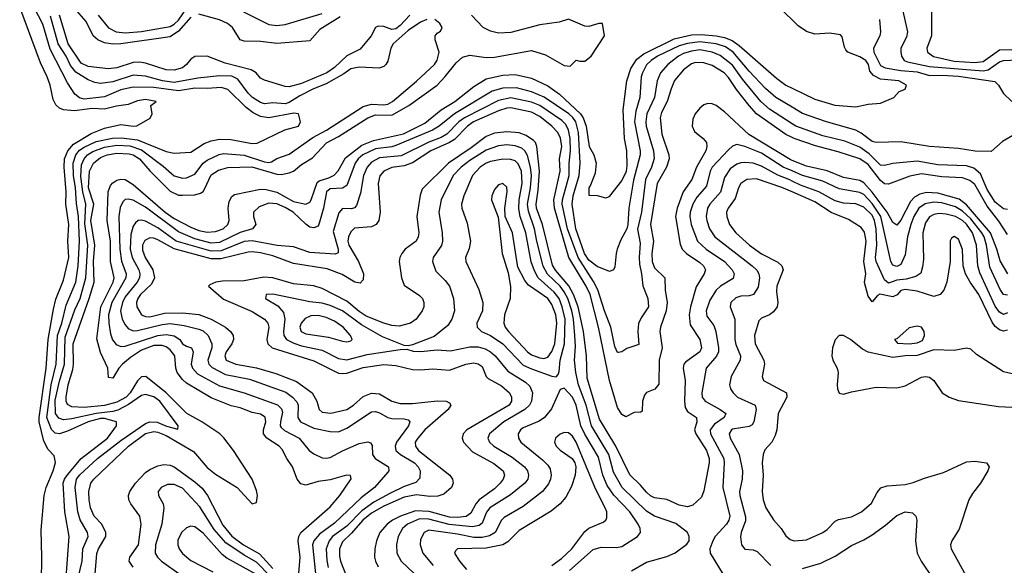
# Model space of a CAD drawing. Header units: inches. Extents: x 1308407 to 1441228, y 959628 to 1036311.
# Tile 156 of 256: x 1316237 to 1321034, y 1012010 to 1014668. Entities that reach past the tile are written whole.
import ezdxf

# ---------------------------------------------------------------- set-up
doc = ezdxf.new("R2010")
doc.units = ezdxf.units.IN
doc.header["$MEASUREMENT"] = 0
doc.layers.add('B3011', color=7, linetype='Continuous')
doc.layers.add('B3021', color=7, linetype='Continuous')

msp = doc.modelspace()

# ---------------------------------------------------------------- linework, layer by layer
at = {"layer": 'B3011', "color": 5}
for points, elevation in [([(1316462, 1011930), (1316478, 1012150), (1316456, 1012270), (1316447.8, 1012410), (1316454.3, 1012430), (1316469, 1012451), (1316536.2, 1012530), (1316665.1, 1012630), (1316708.8, 1012690), (1316707.9, 1012710), (1316650, 1012725.5), (1316630, 1012725.2), (1316570.9, 1012710), (1316470, 1012663.2), (1316430, 1012650.5), (1316410, 1012653.3), (1316392.3, 1012672.3), (1316369.6, 1012729.6), (1316390.4, 1012890), (1316414.2, 1012990), (1316420.2, 1013130), (1316442, 1013190), (1316463.1, 1013276.9), (1316510, 1013390), (1316521.3, 1013470), (1316528.6, 1013590), (1316522.5, 1013710), (1316512.7, 1013772.7), (1316508.7, 1013850), (1316498, 1013910), (1316496.8, 1013970), (1316509.9, 1014010.1), (1316528, 1014032), (1316550, 1014047.2), (1316610, 1014075.2), (1316688.8, 1014091.2), (1316733.1, 1014093.1), (1316810, 1014082.9), (1316950, 1014026.9), (1316990, 1014018.2), (1317070, 1014022.7), (1317135.1, 1014064.9), (1317170, 1014078.3), (1317210, 1014086.5), (1317265.2, 1014085.2), (1317370, 1014065.3), (1317393.5, 1014066.5), (1317528.3, 1014131.7), (1317595.3, 1014150), (1317604.9, 1014170), (1317594.6, 1014210), (1317572.6, 1014212.6), (1317450, 1014190.4), (1317410, 1014197.3), (1317374.9, 1014214.9), (1317340.4, 1014240.4), (1317250, 1014327.6), (1317218.7, 1014338.7), (1317150, 1014332.9), (1317090, 1014334.2), (1317010, 1014321.6), (1316890, 1014338.7), (1316790, 1014339.2), (1316730, 1014326.9), (1316650, 1014291.9), (1316550, 1014282), (1316527.6, 1014287.6), (1316506, 1014306), (1316470, 1014361.3), (1316384.5, 1014524.5), (1316350, 1014647.1), (1316265.2, 1014810)], 2540), ([(1317070, 1014681), (1317010, 1014612.6), (1316970, 1014584.8), (1316730, 1014550), (1316690, 1014548.7), (1316650, 1014556), (1316617.3, 1014570), (1316595.2, 1014590), (1316559.8, 1014659.8), (1316480.5, 1014750)], 2620), ([(1316342.2, 1011930), (1316345.2, 1012050), (1316341.8, 1012181.8), (1316355.3, 1012350), (1316365.1, 1012390), (1316400.1, 1012470), (1316411.8, 1012511.8), (1316404, 1012544), (1316375.1, 1012575.1), (1316354.4, 1012614.4), (1316331.4, 1012710), (1316330.9, 1012730), (1316365.9, 1012970), (1316374.8, 1013110), (1316401.6, 1013258.4), (1316413.5, 1013306.5), (1316450, 1013399.7), (1316475.9, 1013510), (1316470.8, 1013590), (1316476.2, 1013670), (1316461.8, 1013770), (1316463.5, 1013830), (1316452.9, 1013950), (1316455.4, 1013990), (1316471.8, 1014030), (1316498.1, 1014061.9), (1316585.3, 1014114.7), (1316650, 1014139.4), (1316730, 1014157.5), (1316790, 1014149.3), (1316808.1, 1014151.9), (1316871.9, 1014188.1), (1316882, 1014210), (1316876, 1014250), (1316902, 1014270), (1316850, 1014280.2), (1316810, 1014273), (1316764.6, 1014255.4), (1316707.7, 1014247.7), (1316650, 1014231.7), (1316590, 1014236.4), (1316503.8, 1014223.8), (1316449.3, 1014229.3), (1316430, 1014237.5), (1316412.8, 1014252.8), (1316399.6, 1014279.6), (1316384.7, 1014350), (1316371.2, 1014390), (1316338, 1014458), (1316236.6, 1014730)], 2520), ([(1316619.6, 1014690), (1316669.2, 1014629.2), (1316706.9, 1014610), (1316750, 1014604.9), (1316830, 1014610.3), (1316970, 1014634.5), (1316990, 1014645.8), (1317010, 1014665.4), (1317050, 1014723.5)], 2640), ([(1317326.8, 1014706.8), (1317450, 1014645), (1317490, 1014640.4), (1317530, 1014644.9), (1317710, 1014698.2)], 2640), ([(1320000, 1014667.8), (1319934.7, 1014730)], 2620), ([(1318220.9, 1014670), (1318190, 1014656.6), (1318130, 1014615.7), (1318056.9, 1014550), (1318044.1, 1014530), (1318030, 1014466.7), (1318021.2, 1014450), (1318010, 1014440.6), (1317988.3, 1014431.7), (1317890, 1014437), (1317850, 1014429.7), (1317815.7, 1014404.3), (1317730, 1014355.9), (1317668.2, 1014331.8), (1317602.2, 1014297.8), (1317550, 1014264.9), (1317530, 1014258.9), (1317470, 1014262.6), (1317430, 1014258.6), (1317410, 1014264.3), (1317370.1, 1014290), (1317350.5, 1014310), (1317299.2, 1014379.2), (1317270, 1014392.6), (1317210, 1014394.8), (1317104, 1014384), (1316990, 1014362.9), (1316932.4, 1014370), (1316850, 1014393.2), (1316790, 1014398.9), (1316690, 1014365.8), (1316630, 1014358.2), (1316602.7, 1014362.7), (1316570, 1014375.3), (1316510, 1014413.3), (1316484.5, 1014444.5), (1316463.4, 1014490), (1316423.8, 1014550), (1316386, 1014686)], 2560), ([(1316522.3, 1011950), (1316540.2, 1012030), (1316544.6, 1012090), (1316570.5, 1012150), (1316567.5, 1012170), (1316531.8, 1012231.8), (1316519.1, 1012270), (1316506.3, 1012390), (1316513.3, 1012430), (1316530, 1012450.6), (1316616.3, 1012530), (1316730, 1012618.4), (1316850, 1012701.1), (1316870, 1012708.6), (1316907.2, 1012707.2), (1316952.3, 1012687.7), (1317006.8, 1012673.2), (1317009, 1012690), (1316919.9, 1012810), (1316890, 1012830.7), (1316850, 1012841.7), (1316830, 1012837.8), (1316766.8, 1012793.2), (1316714.1, 1012765.9), (1316690, 1012758.9), (1316609.5, 1012750.5), (1316490, 1012723.7), (1316450, 1012719.2), (1316426.8, 1012726.8), (1316410.8, 1012750), (1316410, 1012814.6), (1316430, 1012907.5), (1316455.3, 1012990), (1316458.7, 1013121.3), (1316504.9, 1013255.1), (1316531.6, 1013310), (1316558.8, 1013410), (1316568.3, 1013570), (1316554, 1013674), (1316558.7, 1013770), (1316543.7, 1013830), (1316534.9, 1013905.1), (1316538.4, 1013961.6), (1316550, 1013991), (1316567.1, 1014010), (1316593.1, 1014026.9), (1316650, 1014047.8), (1316710, 1014057.9), (1316773.5, 1014053.5), (1316830, 1014033.8), (1316935.3, 1013955.3), (1316990, 1013908.3), (1317030, 1013895.9), (1317050, 1013898.6), (1317090, 1013915.6), (1317131.1, 1013968.9), (1317150, 1013984.6), (1317208.2, 1014011.8), (1317230, 1014016.7), (1317330, 1014007.7), (1317430, 1013975.2), (1317450, 1013972.4), (1317464.1, 1013975.9), (1317490, 1013991.4), (1317550, 1014013.1), (1317665, 1014095), (1317731.4, 1014130), (1317910, 1014244.8), (1317950, 1014256.2), (1318010, 1014253.1), (1318030, 1014257), (1318053.3, 1014270), (1318170, 1014368.2), (1318258.2, 1014450), (1318271.3, 1014471.3), (1318279.6, 1014510), (1318260.5, 1014570), (1318261, 1014590), (1318270, 1014602), (1318287.5, 1014612.5), (1318295.5, 1014630), (1318283.1, 1014650), (1318259.1, 1014670)], 2560), ([(1318137.4, 1014690), (1318090, 1014639.6), (1318070, 1014624.4), (1318050, 1014620.6), (1318010, 1014635.7), (1317982.6, 1014637.4), (1317969.9, 1014630.1), (1317948.6, 1014590), (1317895.7, 1014524.3), (1317830, 1014492.6), (1317770, 1014435.2), (1317733.8, 1014410), (1317610, 1014358.1), (1317550, 1014341.9), (1317530, 1014343.3), (1317430, 1014373.2), (1317410, 1014383.6), (1317388.4, 1014410), (1317364.8, 1014424.8), (1317236.9, 1014456.9), (1317150, 1014490.1), (1317090, 1014488.8), (1317070, 1014476), (1317049.9, 1014450), (1317030, 1014433.3), (1316990, 1014421.8), (1316950, 1014424.8), (1316850, 1014456.6), (1316820.8, 1014460.8), (1316790, 1014459.4), (1316710, 1014434.3), (1316670, 1014428.4), (1316570, 1014441), (1316536.4, 1014456.4), (1316473.2, 1014550), (1316430, 1014690)], 2580), ([(1316602, 1011950), (1316612.9, 1012067.1), (1316620.1, 1012090), (1316656.8, 1012150), (1316657.1, 1012170), (1316636.3, 1012210), (1316598.8, 1012250), (1316582, 1012290), (1316574.4, 1012330), (1316573.1, 1012370), (1316583.9, 1012410), (1316597.7, 1012430), (1316766, 1012590), (1316850, 1012651.9), (1316890, 1012662.8), (1316910, 1012659.6), (1316950, 1012642), (1317084.2, 1012564.2), (1317150, 1012486.1), (1317190, 1012453.8), (1317295.6, 1012390), (1317370, 1012309.7), (1317390, 1012316), (1317394.6, 1012350), (1317390, 1012374.9), (1317369.5, 1012430), (1317278.5, 1012570), (1317231.4, 1012631.4), (1317212, 1012650), (1317124, 1012710), (1317051.6, 1012750), (1316950.1, 1012850), (1316850.4, 1012930.4), (1316830, 1012927.8), (1316810, 1012908.3), (1316775.1, 1012850), (1316756, 1012830), (1316710, 1012804.7), (1316650, 1012788), (1316550, 1012779.3), (1316490, 1012781.6), (1316470, 1012793), (1316462.9, 1012810), (1316463.4, 1012830), (1316473.1, 1012890), (1316495.6, 1012964.4), (1316499.2, 1012990), (1316496.7, 1013090), (1316575.7, 1013310), (1316599.9, 1013390), (1316596.6, 1013490), (1316603.2, 1013570), (1316583, 1013690), (1316598, 1013770), (1316572.2, 1013850), (1316577.1, 1013930), (1316595.6, 1013970), (1316630, 1013997.8), (1316663.5, 1014010), (1316710, 1014018.6), (1316770, 1014015.1), (1316790, 1014009.2), (1316821, 1013990), (1316870, 1013931.5), (1316970, 1013833.4), (1317010, 1013813.7), (1317030, 1013812.8), (1317090, 1013815.7), (1317117.1, 1013822.9), (1317130, 1013831.2), (1317137.2, 1013842.8), (1317170, 1013912.9), (1317205.3, 1013934.7), (1317250, 1013948.4), (1317368.3, 1013951.7), (1317490, 1013915.7), (1317510, 1013914.6), (1317550, 1013923.1), (1317570, 1013930.4), (1317610, 1013962.4), (1317663.8, 1013996.2), (1317731.1, 1014068.9), (1317790, 1014099.2), (1317933.3, 1014190), (1317970, 1014204.9), (1318050, 1014203.5), (1318133.1, 1014250), (1318271, 1014350), (1318310, 1014390.9), (1318362.5, 1014457.5), (1318394.7, 1014485.3), (1318430, 1014494.9), (1318510, 1014484.5), (1318550, 1014485.6), (1318730, 1014518.4), (1318797.8, 1014497.8), (1318890, 1014445.2), (1318918.4, 1014441.6), (1318948, 1014472), (1318966, 1014466), (1318990, 1014467.1), (1319020.3, 1014490), (1319086, 1014590), (1319076, 1014650), (1319058, 1014650), (1319010, 1014634.5), (1318990, 1014637.1), (1318910, 1014670.3), (1318864.4, 1014655.6), (1318770, 1014643.1), (1318630, 1014605.7), (1318570, 1014602.3), (1318530, 1014613.2), (1318494.2, 1014630), (1318437.1, 1014690)], 2580), ([(1317798.4, 1014681.6), (1317699.1, 1014620.9), (1317650, 1014564.6), (1317490, 1014552.9), (1317410, 1014561.8), (1317330, 1014563.8), (1317310, 1014570.2), (1317273.5, 1014630), (1317249.4, 1014650), (1317210, 1014667.3), (1317110, 1014694.8)], 2620), ([(1317596.8, 1011970), (1317603, 1012050), (1317593.4, 1012130), (1317596.4, 1012150), (1317606.4, 1012170), (1317750, 1012294.5), (1317797.1, 1012350), (1317851.9, 1012431.9), (1317848.5, 1012448.5), (1317829.1, 1012449.1), (1317750, 1012426.1), (1317690, 1012417.9), (1317630, 1012401), (1317607.1, 1012407.1), (1317587.7, 1012430), (1317565, 1012490), (1317537.5, 1012530), (1317514.8, 1012574.8), (1317500.9, 1012590), (1317440.1, 1012630), (1317424.5, 1012650), (1317423.8, 1012670), (1317436.3, 1012710), (1317432, 1012732), (1317410, 1012745.9), (1317370, 1012755.2), (1317310, 1012778.2), (1317266.4, 1012786.4), (1317170, 1012825.6), (1317050, 1012897.1), (1317030, 1012914.7), (1317004.5, 1012950), (1316996.6, 1012970), (1316991.9, 1013030), (1316970, 1013059.6), (1316950, 1013074.7), (1316930, 1013081.1), (1316890, 1013080.4), (1316830, 1013057.8), (1316776.6, 1013023.4), (1316738.2, 1012990), (1316719.8, 1012970), (1316690, 1012921.5), (1316670, 1012924.9), (1316665.9, 1012970), (1316630, 1013047.1), (1316613, 1013113), (1316632.1, 1013270), (1316691.8, 1013390), (1316696.8, 1013410), (1316679.8, 1013490), (1316679.3, 1013590), (1316663, 1013690), (1316667.4, 1013830), (1316679.1, 1013860.9), (1316690, 1013874.2), (1316710, 1013886.3), (1316730, 1013891.6), (1316750.8, 1013890), (1316790, 1013866.2), (1316945.7, 1013730), (1316990, 1013700.6), (1317070, 1013657.4), (1317110, 1013641.5), (1317150, 1013633.3), (1317190, 1013636.3), (1317227.6, 1013650), (1317250.7, 1013670), (1317256.9, 1013690), (1317252.5, 1013750), (1317257.2, 1013782.8), (1317270, 1013807.4), (1317283.9, 1013816.1), (1317410, 1013842.1), (1317438.2, 1013841.8), (1317490, 1013827.4), (1317570, 1013782.8), (1317630.8, 1013769.2), (1317650, 1013779.3), (1317657.3, 1013790), (1317685.4, 1013874.6), (1317696.4, 1013883.6), (1317742.7, 1013897.3), (1317769.3, 1013910.7), (1317788.3, 1013931.7), (1317824.2, 1013995.8), (1317903.4, 1014056.6), (1317960.1, 1014079.9), (1318107.2, 1014112.8), (1318210, 1014164.4), (1318289.6, 1014230), (1318355.9, 1014270), (1318450, 1014342.7), (1318510, 1014380.1), (1318590, 1014397.5), (1318650, 1014401.2), (1318730, 1014384), (1318810, 1014345.9), (1318866.2, 1014306.2), (1318969, 1014210), (1318981.4, 1014190), (1318996.2, 1014150), (1319011, 1014051), (1319034.3, 1014010), (1319045.4, 1013970), (1319039.6, 1013920.4), (1319018.4, 1013861.6), (1319009.9, 1013850), (1319010, 1013814), (1319050, 1013812.6), (1319090, 1013800.4), (1319097.8, 1013802.2), (1319110, 1013806.3), (1319170, 1013883.2), (1319193.2, 1013930), (1319196.8, 1013956.8), (1319195.1, 1014030), (1319184, 1014090), (1319176.2, 1014230), (1319194.7, 1014370), (1319214.3, 1014430), (1319244.1, 1014475.9), (1319277.2, 1014502.8), (1319424.7, 1014575.3), (1319510, 1014594.6), (1319556.7, 1014596.7), (1319630, 1014590), (1319670, 1014582.1), (1319707.2, 1014567.2), (1319742.2, 1014542.2), (1319923.2, 1014383.2), (1319970, 1014349.9), (1320000, 1014335)], 2620), ([(1320000, 1014242.1), (1319921.2, 1014290), (1319870, 1014332.7), (1319790, 1014417.7), (1319713.3, 1014510), (1319675.4, 1014535.4), (1319630, 1014550), (1319550, 1014561.2), (1319490, 1014553.1), (1319450, 1014540.6), (1319344.5, 1014490), (1319312.6, 1014470), (1319291.3, 1014448.7), (1319270.5, 1014410), (1319265.2, 1014390), (1319257.3, 1014290), (1319237.8, 1014222.2), (1319232, 1014170), (1319260.2, 1014030), (1319259.5, 1014010), (1319226.6, 1013886.6), (1319204, 1013750), (1319200.1, 1013670), (1319195.1, 1013650), (1319164.8, 1013595.2), (1319148.1, 1013550), (1319142.2, 1013530), (1319136.1, 1013463.9), (1319130, 1013449.7), (1319110, 1013441.1), (1319050, 1013466.2), (1319010, 1013496.3), (1318988.6, 1013530), (1318945.5, 1013650), (1318928.2, 1013770), (1318934, 1013810), (1318961.7, 1013910), (1318967.3, 1013970), (1318958.8, 1014118.8), (1318945.9, 1014170), (1318932, 1014192), (1318912.3, 1014210), (1318791.6, 1014291.6), (1318730, 1014317.4), (1318656.7, 1014336.7), (1318590, 1014335.6), (1318539.2, 1014320.8), (1318355.2, 1014210), (1318280.1, 1014150), (1318247.5, 1014130), (1318070, 1014055.2), (1318050, 1014048.6), (1317970, 1014040), (1317909.2, 1014010.8), (1317885.1, 1013990), (1317870.4, 1013970), (1317830, 1013860.8), (1317810, 1013847.8), (1317750, 1013844), (1317731.2, 1013830), (1317716.7, 1013750), (1317697.8, 1013682.2), (1317690, 1013663.1), (1317670, 1013653.8), (1317650, 1013658.4), (1317630, 1013671.6), (1317568.4, 1013730), (1317530, 1013753.7), (1317490, 1013771.5), (1317450, 1013774.5), (1317403.2, 1013756.8), (1317375.4, 1013730), (1317375.3, 1013710), (1317386.5, 1013670), (1317370.3, 1013650), (1317310, 1013631.8), (1317210, 1013582.3), (1317170, 1013580.1), (1317090, 1013600.6), (1317010, 1013635.1), (1316850, 1013754.7), (1316790, 1013789.9), (1316765.5, 1013794.5), (1316750, 1013791.7), (1316738.9, 1013781.1), (1316726.3, 1013753.7), (1316720.2, 1013710), (1316724.3, 1013550), (1316732.5, 1013492.5), (1316755.9, 1013430), (1316754.4, 1013410), (1316685.2, 1013290), (1316669.4, 1013230), (1316670.1, 1013190.1), (1316678.6, 1013138.6), (1316688.9, 1013108.9), (1316706.3, 1013086.3), (1316730, 1013076.8), (1316750, 1013077.6), (1316910, 1013129.8), (1316950, 1013134.9), (1316990, 1013128.5), (1317016.6, 1013110), (1317030, 1013089.5), (1317050, 1013077.2), (1317074, 1013070), (1317082.2, 1013050), (1317071.7, 1012990), (1317078.5, 1012970), (1317102.3, 1012942.3), (1317210, 1012883.9), (1317330, 1012851.3), (1317492.1, 1012792.1), (1317512.2, 1012772.2), (1317516.6, 1012756.6), (1317506.6, 1012710), (1317505.6, 1012690), (1317510, 1012681.6), (1317526.4, 1012666.4), (1317598, 1012630), (1317646.7, 1012570), (1317670, 1012553.4), (1317710, 1012534), (1317730, 1012531.5), (1317750, 1012535.8), (1317810, 1012568.5), (1317890, 1012603.7), (1317932.3, 1012612.3), (1317946.2, 1012606.2), (1317953.8, 1012593.8), (1317955.9, 1012550), (1317968.5, 1012530), (1318033, 1012490), (1318034.3, 1012470), (1318030, 1012463.5), (1317964.6, 1012390), (1317901, 1012339), (1317770, 1012216.2), (1317697.7, 1012162.3), (1317669.2, 1012130), (1317663.8, 1012110), (1317681.8, 1011938.2)], 2640), ([(1320000, 1014161.8), (1319890, 1014232.9), (1319847, 1014270), (1319758.3, 1014378.3), (1319710, 1014446.8), (1319650, 1014493.8), (1319609.8, 1014510), (1319550, 1014521.1), (1319510, 1014515.8), (1319470, 1014503), (1319445.8, 1014490), (1319394.3, 1014450), (1319358.1, 1014410), (1319342.2, 1014370), (1319329.4, 1014290), (1319292, 1014210), (1319286.6, 1014170), (1319289.1, 1014150), (1319325.3, 1014030), (1319327.7, 1013992.3), (1319314.2, 1013950), (1319285.4, 1013890), (1319265.6, 1013730), (1319247.4, 1013647.4), (1319260.3, 1013580.3), (1319254.8, 1013510), (1319257.1, 1013477.1), (1319266.9, 1013430), (1319272.1, 1013372.1), (1319297.6, 1013310), (1319300.2, 1013270), (1319263.8, 1013216.2), (1319252, 1013188), (1319247.6, 1013150), (1319253.6, 1013086.4), (1319194.2, 1013065.8), (1319170, 1013049.6), (1319153.3, 1013046.7), (1319150, 1013046.3), (1319135.8, 1013075.8), (1319117.4, 1013170), (1319085.2, 1013250), (1319052.6, 1013352.6), (1319032.5, 1013392.5), (1318956.8, 1013510), (1318906, 1013650), (1318880, 1013770), (1318881.5, 1013790), (1318913.5, 1013910), (1318914.1, 1013970), (1318921, 1014030), (1318918.1, 1014090), (1318910.5, 1014130.5), (1318897.2, 1014157.2), (1318877.2, 1014177.2), (1318770, 1014249.9), (1318730, 1014267), (1318630, 1014287.6), (1318570, 1014274.6), (1318403.4, 1014190), (1318376.1, 1014170), (1318317, 1014110), (1318290, 1014094.5), (1318230, 1014071.7), (1318095.4, 1014004.6), (1317990, 1013995.7), (1317950, 1013974), (1317929.3, 1013950), (1317911.6, 1013910), (1317896.8, 1013823.2), (1317876.9, 1013763), (1317868.4, 1013751.6), (1317853.3, 1013746.7), (1317810, 1013748.4), (1317791.9, 1013728.1), (1317764.3, 1013635.7), (1317788.5, 1013550), (1317787.7, 1013532.3), (1317774.3, 1013525.7), (1317650, 1013534.8), (1317570, 1013561.6), (1317490.9, 1013569.1), (1317370, 1013591.6), (1317330, 1013588.4), (1317218.3, 1013541.7), (1317170, 1013540.1), (1316999.6, 1013590), (1316910, 1013654.7), (1316850, 1013687.2), (1316830, 1013692.2), (1316814, 1013690), (1316800.6, 1013679.4), (1316790, 1013663.1), (1316778.1, 1013621.9), (1316774.6, 1013550), (1316784.1, 1013510), (1316816.6, 1013450), (1316822.5, 1013430), (1316820.6, 1013410), (1316809.4, 1013390), (1316750, 1013318.3), (1316736.9, 1013290), (1316728.4, 1013250), (1316736.3, 1013210), (1316750, 1013181.5), (1316764.3, 1013164.3), (1316790, 1013153.1), (1316810, 1013154.1), (1316930, 1013183.7), (1316970, 1013187.6), (1317038.1, 1013178.1), (1317110, 1013161.1), (1317130, 1013152.3), (1317155, 1013130), (1317173, 1013090), (1317173.1, 1013070), (1317153.2, 1013010), (1317158.7, 1012990), (1317173.8, 1012973.8), (1317239.4, 1012939.4), (1317356.5, 1012916.5), (1317533.7, 1012853.7), (1317566.1, 1012830), (1317587, 1012807), (1317594.1, 1012790), (1317591.8, 1012730), (1317604.2, 1012710), (1317670, 1012679.1), (1317750, 1012662), (1317790, 1012660.7), (1317830, 1012678.2), (1317950, 1012757.3), (1317970, 1012760.1), (1317990, 1012753.6), (1318030.1, 1012730.1), (1318050, 1012725.3), (1318110, 1012724.5), (1318130, 1012718.6), (1318138.2, 1012710), (1318131.3, 1012690), (1318072.9, 1012610), (1318065.6, 1012590), (1318068.5, 1012570), (1318091.4, 1012550), (1318159.6, 1012510), (1318178.4, 1012490), (1318188.2, 1012470), (1318185.8, 1012434.2), (1318167.1, 1012412.9), (1318110, 1012394.9), (1318039.3, 1012360.7), (1317961.8, 1012318.2), (1317904, 1012276), (1317830, 1012201.3), (1317759.9, 1012150), (1317743.9, 1012130), (1317730.4, 1012090), (1317733.1, 1012033.1), (1317739.8, 1011999.8)], 2660), ([(1320000, 1014094.5), (1319970, 1014109.3), (1319827.2, 1014210), (1319791, 1014250), (1319728.5, 1014328.5), (1319690, 1014386.9), (1319668.8, 1014408.8), (1319610, 1014444.5), (1319570, 1014457.8), (1319530, 1014459.4), (1319510, 1014453.7), (1319470, 1014424.5), (1319427.6, 1014372.4), (1319410, 1014332), (1319391.9, 1014270), (1319363.3, 1014216.7), (1319356.3, 1014190), (1319364.6, 1014110), (1319399.9, 1014010), (1319401.7, 1013990), (1319387.9, 1013950), (1319343.2, 1013870), (1319310.7, 1013670), (1319324.3, 1013590), (1319316.3, 1013530), (1319317.4, 1013490), (1319330, 1013459.8), (1319379.8, 1013410), (1319381.7, 1013350), (1319391.2, 1013290), (1319387, 1013250), (1319358.7, 1013170), (1319355.9, 1013150), (1319366.5, 1013070), (1319351.4, 1013010), (1319350, 1012892), (1319331.5, 1012868.5), (1319290, 1012852.5), (1319280.1, 1012839.9), (1319270.8, 1012810), (1319270, 1012761.2), (1319263.4, 1012756.6), (1319230, 1012755.4), (1319190, 1012733.5), (1319170, 1012745.5), (1319150, 1012779.3), (1319110, 1012910), (1319057.2, 1013170), (1319015.8, 1013330), (1318996.9, 1013370), (1318911.6, 1013510), (1318842.2, 1013750), (1318838.8, 1013790), (1318869.1, 1013930), (1318866.7, 1013990), (1318877.4, 1014050), (1318871.6, 1014091.6), (1318858.6, 1014118.6), (1318829.9, 1014150), (1318770, 1014197.3), (1318730, 1014218.5), (1318630, 1014239.6), (1318610, 1014237.6), (1318570, 1014224.3), (1318446.9, 1014170), (1318418, 1014150), (1318354.9, 1014085.1), (1318330, 1014069.6), (1318240.5, 1014030), (1318150, 1013970.5), (1318110, 1013957.1), (1318050, 1013948.9), (1318010, 1013929.9), (1317992, 1013908), (1317983, 1013870), (1317992.2, 1013730), (1317986, 1013690), (1317973.3, 1013670), (1317950, 1013659.1), (1317867.7, 1013652.3), (1317850, 1013634.6), (1317838.7, 1013610), (1317835.6, 1013590), (1317840.9, 1013570), (1317887.4, 1013490), (1317911.2, 1013430), (1317910, 1013400.5), (1317895, 1013385), (1317870, 1013390.4), (1317807.6, 1013427.6), (1317734.6, 1013454.6), (1317570, 1013480.5), (1317470, 1013517.4), (1317410, 1013533), (1317370, 1013538.1), (1317350, 1013535.8), (1317216.7, 1013503.3), (1317170, 1013503.2), (1316990, 1013551.3), (1316910, 1013596.4), (1316890, 1013603.4), (1316870, 1013604.9), (1316847.1, 1013592.9), (1316835.2, 1013570), (1316834.6, 1013545.4), (1316848.3, 1013510), (1316885.9, 1013450), (1316892.7, 1013410), (1316879.5, 1013380.5), (1316825.8, 1013330), (1316811.5, 1013310), (1316805.4, 1013290), (1316807.8, 1013270), (1316830, 1013230.9), (1316850, 1013221.8), (1316870, 1013221.4), (1316942, 1013238), (1317030, 1013241), (1317110, 1013231.4), (1317170, 1013209), (1317238.9, 1013170), (1317263.6, 1013150), (1317277.2, 1013130), (1317278.7, 1013110), (1317270.8, 1013090), (1317243.3, 1013050), (1317235.6, 1013030), (1317242.8, 1013010), (1317289.5, 1012989.5), (1317390, 1012971.5), (1317483.9, 1012943.9), (1317585.6, 1012905.6), (1317661.3, 1012850), (1317685, 1012810), (1317695.6, 1012770), (1317710, 1012756.8), (1317751.8, 1012751.8), (1317830, 1012769.7), (1317862.9, 1012790), (1317910, 1012832.8), (1317950, 1012848.9), (1317990, 1012845.7), (1318050.2, 1012810), (1318090, 1012798.2), (1318150, 1012799.1), (1318270, 1012811.9), (1318314, 1012810), (1318330, 1012802), (1318336.9, 1012790), (1318324.4, 1012770), (1318210.1, 1012670), (1318175.7, 1012630), (1318164.2, 1012610), (1318164.4, 1012590), (1318180.4, 1012570), (1318331.7, 1012450), (1318346, 1012430), (1318349.3, 1012410), (1318339.7, 1012390), (1318302.4, 1012357.6), (1318273.6, 1012346.4), (1318234.2, 1012345.8), (1318170, 1012352.9), (1318110, 1012342.6), (1318010, 1012298.5), (1317950, 1012264.4), (1317908.2, 1012230), (1317853.5, 1012166.5), (1317810, 1012125.3), (1317795.3, 1012090), (1317794.5, 1012054.5), (1317799.7, 1012030), (1317864.4, 1011864.4)], 2680), ([(1320000, 1013982.9), (1319990, 1013987), (1319789.6, 1014109.6), (1319670, 1014220.3), (1319630, 1014250.9), (1319610, 1014258.9), (1319590, 1014259.6), (1319570, 1014252.8), (1319550, 1014237.9), (1319526.9, 1014210), (1319515.8, 1014184.2), (1319513.4, 1014150), (1319524.4, 1014124.4), (1319567.2, 1014090), (1319582.2, 1014070), (1319585.2, 1014050), (1319580.3, 1014030), (1319533.7, 1013950), (1319511.7, 1013890), (1319469, 1013830), (1319439.2, 1013750), (1319431.8, 1013710), (1319455.1, 1013575.1), (1319465, 1013550), (1319486.1, 1013530), (1319550, 1013486.1), (1319567.9, 1013470), (1319578.3, 1013450), (1319572.1, 1013430), (1319533.2, 1013366.8), (1319504.4, 1013270), (1319497.9, 1013230), (1319502.5, 1013182.5), (1319550.4, 1013110.4), (1319559, 1013070), (1319550, 1013049.5), (1319480.3, 1012999.7), (1319472.7, 1012990), (1319469.7, 1012970), (1319478.6, 1012910), (1319475.7, 1012810), (1319479, 1012779), (1319490, 1012758.9), (1319533.4, 1012730), (1319535.5, 1012710), (1319523.8, 1012670), (1319530.1, 1012650), (1319582.3, 1012570), (1319595.3, 1012530), (1319596.2, 1012510), (1319570, 1012372.7), (1319557.8, 1012342.2), (1319516.3, 1012303.7), (1319490, 1012295), (1319450, 1012303.8), (1319390, 1012331.1), (1319330, 1012339.1), (1319310, 1012348.4), (1319290, 1012366), (1319261.4, 1012401.4), (1319210, 1012451.2), (1319141.1, 1012590), (1319061.6, 1012721.6), (1319002, 1012922), (1318997.4, 1013030), (1318983, 1013150), (1318957.4, 1013270), (1318935.1, 1013330), (1318912.2, 1013372.2), (1318847.5, 1013447.5), (1318833, 1013473), (1318784.1, 1013670), (1318755, 1013750), (1318752.5, 1013770), (1318762.8, 1013837.2), (1318768.6, 1013930), (1318756.9, 1014050), (1318749.4, 1014069.4), (1318740, 1014080), (1318704.8, 1014104.8), (1318670, 1014117.3), (1318610, 1014122.1), (1318550, 1014114.8), (1318510, 1014099.2), (1318436.4, 1014043.6), (1318325.6, 1013970), (1318197.9, 1013842.1), (1318187, 1013813), (1318171.6, 1013710), (1318181.5, 1013630), (1318178.6, 1013610), (1318167.7, 1013590), (1318115, 1013550), (1318098, 1013530), (1318088.6, 1013510), (1318085.5, 1013490), (1318096.8, 1013410), (1318110, 1013375.2), (1318185.1, 1013325.1), (1318198.5, 1013310), (1318206.4, 1013290), (1318205, 1013270), (1318197.1, 1013250), (1318167.6, 1013210), (1318140.8, 1013190), (1318084.9, 1013175.1), (1318050, 1013178.4), (1318010, 1013190.3), (1317924.2, 1013224.2), (1317890, 1013246.5), (1317830, 1013296.6), (1317710, 1013359.1), (1317670, 1013372.3), (1317570, 1013381.7), (1317470, 1013410.5), (1317426.6, 1013413.4), (1317330, 1013396.3), (1317225.1, 1013394.9), (1317192.7, 1013390), (1317162.9, 1013377.1), (1317157, 1013370), (1317230, 1013307.1), (1317370, 1013246.7), (1317430.1, 1013210), (1317445.7, 1013190), (1317450.4, 1013170.4), (1317441.1, 1013110), (1317445.5, 1013090), (1317467.5, 1013070), (1317670, 1013006.4), (1317790, 1012947.1), (1317810, 1012944), (1317830, 1012946.9), (1317910, 1012974.4), (1318010, 1012988.8), (1318070, 1012984.1), (1318150, 1012964.1), (1318190, 1012962.4), (1318250, 1012967.5), (1318330, 1012961.4), (1318410, 1012990.9), (1318450, 1012997.2), (1318470, 1012992.4), (1318490, 1012978.1), (1318510.1, 1012930.1), (1318519.8, 1012919.8), (1318584.3, 1012884.3), (1318623.6, 1012850), (1318632.2, 1012830), (1318632.4, 1012810), (1318621.1, 1012790), (1318415.9, 1012670), (1318397.5, 1012650), (1318393.1, 1012630), (1318399.2, 1012610), (1318443.4, 1012563.4), (1318546.5, 1012506.5), (1318591.4, 1012470), (1318598.9, 1012450), (1318592.8, 1012430), (1318577.6, 1012410), (1318550, 1012383.3), (1318474.9, 1012330), (1318458.8, 1012310), (1318435, 1012265), (1318412, 1012248), (1318370, 1012242.6), (1318330, 1012244), (1318232.2, 1012272.2), (1318164.6, 1012275.4), (1318092.3, 1012250), (1318052.8, 1012230), (1318026.2, 1012210), (1317992, 1012170), (1317974.7, 1012130), (1317966.2, 1012090), (1317964.8, 1012050), (1317969.5, 1012030), (1317983.3, 1012003.3)], 2720), ([(1319216.9, 1011983.1), (1319290, 1012025.1), (1319390, 1012052.5), (1319430, 1012070.8), (1319487.1, 1012112.9), (1319497.8, 1012130), (1319498.8, 1012150), (1319489.9, 1012170), (1319433.5, 1012213.5), (1319330, 1012249.5), (1319290, 1012274.8), (1319171.6, 1012390), (1319130, 1012464.5), (1319107.2, 1012550), (1319021.9, 1012690), (1318996.7, 1012790), (1318959.6, 1012890), (1318946.3, 1012950), (1318939.1, 1013010), (1318944.1, 1013075.9), (1318942.1, 1013130), (1318934.9, 1013210), (1318926.3, 1013250), (1318906.9, 1013310), (1318890, 1013342.8), (1318869.5, 1013369.5), (1318808.1, 1013428.1), (1318786.8, 1013466.8), (1318755.5, 1013590), (1318745.4, 1013650), (1318715.1, 1013735.1), (1318710.4, 1013770), (1318725.8, 1013850), (1318730.5, 1013910), (1318725.9, 1013950), (1318710, 1014007.3), (1318697.8, 1014030), (1318682.6, 1014042.6), (1318650, 1014054.1), (1318610, 1014058.6), (1318570, 1014054.5), (1318510, 1014033.4), (1318430, 1013982.9), (1318387.1, 1013950), (1318348.9, 1013910), (1318289.5, 1013790), (1318279.5, 1013730), (1318295.6, 1013630), (1318297.2, 1013590), (1318291.4, 1013568.6), (1318251, 1013510), (1318247.8, 1013490), (1318263.5, 1013443.5), (1318310, 1013398.4), (1318330.1, 1013370), (1318350.1, 1013310), (1318355.5, 1013250), (1318342, 1013210), (1318321.8, 1013178.2), (1318255.2, 1013124.8), (1318150, 1013084.7), (1318130, 1013079.7), (1318110, 1013081.6), (1318003.5, 1013123.5), (1317902.3, 1013182.3), (1317808.8, 1013250), (1317750, 1013276.4), (1317710, 1013287.7), (1317650, 1013293.9), (1317469.5, 1013330.5), (1317437.3, 1013330), (1317433.7, 1013310), (1317494.4, 1013274.4), (1317521.9, 1013241.9), (1317528.9, 1013210), (1317521.3, 1013150), (1317523.1, 1013130), (1317536.8, 1013110), (1317572, 1013092), (1317610, 1013079.8), (1317710, 1013058.1), (1317790, 1013017.5), (1317830.5, 1013010.5), (1317930, 1013037.2), (1318090, 1013062.3), (1318122.5, 1013062.5), (1318154.1, 1013054.1), (1318191.1, 1013051.1), (1318270, 1013059.5), (1318335.9, 1013055.9), (1318430, 1013074), (1318470, 1013074.1), (1318504.8, 1013064.8), (1318530, 1013050.1), (1318553.6, 1013030), (1318615.7, 1012955.7), (1318701.7, 1012901.7), (1318722.8, 1012882.8), (1318735.1, 1012850), (1318730.6, 1012810), (1318720.4, 1012790), (1318697.9, 1012770), (1318595, 1012710), (1318526, 1012650), (1318517.3, 1012630), (1318525.7, 1012610), (1318547.1, 1012590), (1318636.7, 1012536.7), (1318695.8, 1012490), (1318710.1, 1012470), (1318716, 1012450), (1318711.9, 1012430), (1318697.7, 1012410), (1318627.2, 1012352.8), (1318527.6, 1012290), (1318510.6, 1012269.4), (1318490, 1012216.2), (1318475.9, 1012204.1), (1318442.1, 1012197.9), (1318328.9, 1012208.9), (1318230, 1012235.5), (1318183.9, 1012236.1), (1318125.3, 1012210), (1318101.2, 1012190), (1318080.4, 1012150), (1318072.1, 1012112.1), (1318074.4, 1012070), (1318095.9, 1012030), (1318159.1, 1011970)], 2740), ([(1320000, 1013931.5), (1319956.9, 1013950), (1319850, 1014017.5), (1319769, 1014051), (1319730, 1014059.6), (1319710, 1014052.9), (1319690, 1014035), (1319610.6, 1013949.4), (1319601.2, 1013930), (1319582.1, 1013857.9), (1319536.5, 1013803.5), (1319515.7, 1013770), (1319503.4, 1013730), (1319502.2, 1013710), (1319507.9, 1013670), (1319538.6, 1013590), (1319580.7, 1013550), (1319670, 1013489.6), (1319708.3, 1013450), (1319717.9, 1013430), (1319712.3, 1013407.7), (1319650.9, 1013370), (1319630, 1013349.9), (1319598.8, 1013301.2), (1319581.3, 1013250), (1319584.3, 1013224.3), (1319618.1, 1013178.1), (1319629.1, 1013150), (1319641.8, 1013070), (1319641, 1013050), (1319631.1, 1013028.9), (1319581.7, 1012970), (1319559.5, 1012850), (1319561.4, 1012830), (1319576.5, 1012810), (1319650.1, 1012770.1), (1319677.7, 1012750), (1319668.7, 1012730), (1319622.5, 1012697.5), (1319600.7, 1012670), (1319602.7, 1012650), (1319667.2, 1012530), (1319669.7, 1012510), (1319661.8, 1012390), (1319696.6, 1012250), (1319692.4, 1012230), (1319680.1, 1012210), (1319625.6, 1012150), (1319613.1, 1012130), (1319599.1, 1012090), (1319600.9, 1012070), (1319664.7, 1011964.7)], 2740), ([(1320000, 1013882.4), (1319988.3, 1013888.3), (1319930, 1013910.7), (1319850, 1013954.9), (1319810, 1013969.2), (1319770, 1013973.4), (1319750, 1013970.7), (1319730, 1013964.1), (1319698.1, 1013941.9), (1319670, 1013898.8), (1319651.4, 1013828.6), (1319598.9, 1013770), (1319587.9, 1013750), (1319581.4, 1013710), (1319584.3, 1013690), (1319597.8, 1013650), (1319622.7, 1013610), (1319806, 1013470), (1319827.9, 1013447.9), (1319837.9, 1013430), (1319841.5, 1013410), (1319834.4, 1013365.6), (1319811.9, 1013330), (1319790, 1013322.8), (1319750, 1013320.7), (1319726.3, 1013313.7), (1319701.4, 1013290), (1319697.8, 1013270), (1319721.4, 1013210), (1319721.3, 1013110), (1319725.9, 1013085.9), (1319747.8, 1013030), (1319747.5, 1013010), (1319702.8, 1012930), (1319695, 1012890), (1319699.4, 1012870), (1319712.7, 1012850), (1319734.2, 1012830), (1319819.2, 1012790), (1319825.6, 1012770), (1319814.1, 1012710), (1319805.3, 1012694.7), (1319790, 1012685.9), (1319710, 1012672.8), (1319704.1, 1012670), (1319692.8, 1012650), (1319697.8, 1012630), (1319741.5, 1012550), (1319758.1, 1012470), (1319756.5, 1012430), (1319743.9, 1012370), (1319745.2, 1012350), (1319773.1, 1012246.9), (1319772.3, 1012227.7), (1319751.4, 1012170), (1319748.6, 1012148.6), (1319752.9, 1012110), (1319769.3, 1012089.3), (1319810, 1012085.6), (1319830, 1012078.2), (1319896.1, 1012010)], 2760), ([(1320000, 1013829.1), (1319950, 1013850.8), (1319827.1, 1013892.9), (1319778.7, 1013890), (1319750, 1013870.6), (1319738.8, 1013850), (1319722.2, 1013797.8), (1319688.4, 1013750), (1319681, 1013730), (1319681.3, 1013710), (1319694.7, 1013670), (1319725.3, 1013630), (1319792, 1013570), (1319850, 1013527.4), (1319930, 1013487.6), (1319950.1, 1013470), (1319956.6, 1013450), (1319926, 1013370), (1319924.3, 1013344.3), (1319930.1, 1013290), (1319927.3, 1013270), (1319910, 1013245), (1319890, 1013231.2), (1319850, 1013214.3), (1319838.3, 1013201.7), (1319816.3, 1013130), (1319820.3, 1013090), (1319862.7, 1013010), (1319864.7, 1012990), (1319853.4, 1012930), (1319861.1, 1012910), (1319973.4, 1012850), (1319973.7, 1012830), (1319931.3, 1012750), (1319924.8, 1012670), (1319917.9, 1012642.1), (1319901, 1012610), (1319867.7, 1012572.3), (1319859, 1012550), (1319854.6, 1012510), (1319858.3, 1012450), (1319854.4, 1012370), (1319858.4, 1012330), (1319872.7, 1012290), (1319910, 1012231.8), (1319946.4, 1012190), (1319970, 1012153.6), (1319990, 1012135.6), (1320000, 1012132.9)], 2780), ([(1318915.7, 1011984.3), (1319030, 1012087.6), (1319070, 1012098.2), (1319143.8, 1012096.2), (1319170, 1012101.7), (1319246, 1012150), (1319261.4, 1012170), (1319259.4, 1012190), (1319249.9, 1012210), (1319209.5, 1012270), (1319131.8, 1012351.8), (1319099.4, 1012399.4), (1319077.7, 1012450), (1319056.9, 1012536.9), (1318989.6, 1012649.6), (1318970.2, 1012690), (1318948.5, 1012790), (1318930, 1012828.6), (1318890, 1012872.6), (1318870, 1012866), (1318828, 1012772), (1318793.1, 1012730), (1318767, 1012713), (1318690, 1012679.2), (1318676.9, 1012670), (1318665.5, 1012650), (1318666.2, 1012630), (1318677.6, 1012610), (1318784.4, 1012524.4), (1318810, 1012498.6), (1318820.8, 1012480.8), (1318826.2, 1012450), (1318822.5, 1012430), (1318813, 1012407), (1318783.5, 1012370), (1318690, 1012296.1), (1318597.4, 1012242.6), (1318584.7, 1012230), (1318553.5, 1012170), (1318525.9, 1012154.1), (1318490, 1012146.2), (1318450, 1012146.5), (1318370, 1012162.7), (1318230, 1012181.7), (1318207.4, 1012170), (1318190, 1012135.6), (1318187.6, 1012110), (1318201.2, 1012070), (1318251.5, 1012010)], 2760), ([(1318829.9, 1012010), (1318876, 1012044), (1318925.9, 1012090), (1318990, 1012175.3), (1319010, 1012190.7), (1319079.2, 1012220.8), (1319091.9, 1012230), (1319097.9, 1012242.1), (1319097.4, 1012270), (1319089.9, 1012290), (1319042.5, 1012382.5), (1318948.2, 1012610), (1318930, 1012639.8), (1318910, 1012656), (1318890, 1012657.3), (1318870, 1012649), (1318847.2, 1012630), (1318841.5, 1012610), (1318851, 1012590), (1318870, 1012571.8), (1318928.1, 1012530), (1318941.8, 1012510), (1318946, 1012490), (1318943.7, 1012450), (1318925.3, 1012394.7), (1318897, 1012343), (1318870.5, 1012309.5), (1318825.5, 1012274.5), (1318670, 1012180.2), (1318615.3, 1012124.7), (1318590.6, 1012109.4), (1318510, 1012093.5), (1318369.6, 1012090.4), (1318359.3, 1012080.7), (1318354.9, 1012070), (1318379.8, 1012030), (1318413.9, 1011990)], 2780), ([(1316790, 1012000.4), (1316770.1, 1012030), (1316773.4, 1012050), (1316815.2, 1012110), (1316828.9, 1012210), (1316822.4, 1012250), (1316778.4, 1012310), (1316768.8, 1012330), (1316766.4, 1012350), (1316772.6, 1012370), (1316801, 1012410), (1316850, 1012461.9), (1316870, 1012476.5), (1316910, 1012494.4), (1316938.7, 1012501.3), (1316970, 1012498.6), (1316990, 1012490.4), (1317090, 1012417.3), (1317125.4, 1012385.4), (1317150.9, 1012350), (1317226.2, 1012206.2), (1317270, 1012152.2), (1317327.3, 1012110), (1317405.6, 1012065.6), (1317470, 1011995.3)], 2620), ([(1317456.6, 1011956.6), (1317390, 1012025.5), (1317330, 1012059.4), (1317240.4, 1012120.4), (1317184.4, 1012184.4), (1317115, 1012295), (1317030, 1012386.6), (1316990, 1012403.2), (1316956, 1012404), (1316926.5, 1012390), (1316911.9, 1012370), (1316912.8, 1012350), (1316935, 1012310), (1316939.1, 1012290), (1316928.6, 1012210), (1316898.8, 1012110), (1316897.2, 1012070), (1316907.3, 1012050), (1316927, 1012030), (1317022.9, 1011962.9)], 2640), ([(1317390, 1011965.2), (1317245.5, 1012045.5), (1317222.4, 1012062.4), (1317130, 1012166.6), (1317090, 1012197.6), (1317070, 1012201), (1317050, 1012192.4), (1317025.7, 1012170), (1317007, 1012133), (1317007.3, 1012110), (1317014.3, 1012090), (1317030, 1012067.3), (1317070, 1012034.2), (1317178.2, 1011978.2)], 2660)]:
    msp.add_lwpolyline(points, dxfattribs=dict(at, elevation=elevation))
for points, elevation in [([(1318590, 1013988.4), (1318530, 1013977.9), (1318509.5, 1013970), (1318480.1, 1013950), (1318443.3, 1013910), (1318399.8, 1013810), (1318389.6, 1013770), (1318390.1, 1013750), (1318416.3, 1013676.3), (1318432.2, 1013590), (1318426.2, 1013553.8), (1318408.5, 1013510), (1318410.2, 1013490), (1318473.4, 1013353.4), (1318493.5, 1013290), (1318490.7, 1013250), (1318464.3, 1013190), (1318465.7, 1013170), (1318487.1, 1013150), (1318530, 1013129.3), (1318590, 1013089.2), (1318690, 1012985.5), (1318730, 1012967), (1318830, 1012931.9), (1318850, 1012928.9), (1318860, 1012940), (1318865.2, 1012954.8), (1318869.9, 1013010), (1318891.3, 1013090), (1318894.8, 1013210), (1318880.4, 1013270), (1318865.4, 1013310), (1318841.2, 1013341.2), (1318762.8, 1013410), (1318744.3, 1013444.3), (1318728.9, 1013488.9), (1318703.3, 1013630), (1318675.3, 1013710), (1318667.7, 1013747.7), (1318670.2, 1013790), (1318684.2, 1013870), (1318681.9, 1013930), (1318665.9, 1013965.9), (1318650, 1013980.4), (1318630, 1013987.4)], 2760), ([(1318590, 1013870.8), (1318570, 1013863.5), (1318550, 1013841.3), (1318537.2, 1013810), (1318535.8, 1013790), (1318567.1, 1013707.1), (1318586.7, 1013530), (1318615.8, 1013435.8), (1318627.8, 1013367.8), (1318625.9, 1013310), (1318598.6, 1013230), (1318594.7, 1013190), (1318602.3, 1013170), (1318617.5, 1013150), (1318710, 1013049.7), (1318730, 1013035.6), (1318770, 1013020.7), (1318790, 1013017.3), (1318810, 1013024.3), (1318830, 1013052.2), (1318844, 1013090), (1318854.3, 1013190), (1318848.1, 1013230), (1318830, 1013280.2), (1318810, 1013309.9), (1318715.3, 1013375.3), (1318697.4, 1013397.4), (1318663.1, 1013463.1), (1318637.4, 1013630), (1318601.1, 1013710), (1318599.8, 1013750), (1318611.9, 1013831.9), (1318610, 1013851.8)], 2780), ([(1317690, 1013228), (1317654.4, 1013225.6), (1317626.7, 1013213.3), (1317607.7, 1013190), (1317602.3, 1013170), (1317607.4, 1013150), (1317630, 1013137.5), (1317741.5, 1013121.5), (1317810, 1013102.2), (1317830, 1013099.3), (1317850, 1013104), (1317856, 1013110), (1317847.8, 1013130), (1317812.9, 1013170), (1317770, 1013200.3), (1317730, 1013218.1)], 2760)]:
    msp.add_lwpolyline(points, close=True, dxfattribs=dict(at, elevation=elevation))
at = {"layer": 'B3021', "color": 5}
for points, elevation in [([(1320540.1, 1014710), (1320562.5, 1014610), (1320556.8, 1014583.2), (1320530.1, 1014530), (1320528.9, 1014511.1), (1320533.2, 1014490), (1320545.9, 1014470), (1320562.7, 1014462.7), (1320670, 1014439.6), (1320930, 1014419.2), (1320955.1, 1014424.9), (1321010, 1014462.4), (1321030, 1014468.8), (1321130, 1014474.3)], 2660), ([(1320679.5, 1014710), (1320678.6, 1014590), (1320656.4, 1014530), (1320660.1, 1014510), (1320688.8, 1014488.8), (1320790, 1014466.7), (1320890, 1014460.1), (1320930, 1014465.4), (1321010, 1014521.9), (1321070, 1014523)], 2680), ([(1320000, 1014335), (1320110, 1014280.5), (1320207.5, 1014252.5), (1320310, 1014244.4), (1320370, 1014256.9), (1320430, 1014261.1), (1320496, 1014290), (1320521.6, 1014318.4), (1320550.4, 1014329.6), (1320558, 1014350), (1320519.1, 1014370), (1320430, 1014378.4), (1320395.9, 1014395.9), (1320378.3, 1014418.3), (1320371.5, 1014450), (1320358.7, 1014470), (1320330, 1014488), (1320272.2, 1014510), (1320261.6, 1014521.6), (1320254.4, 1014534.4), (1320244.2, 1014584.2), (1320235, 1014595), (1320183, 1014603), (1320110, 1014598.6), (1320070, 1014611.2), (1320030, 1014639.2), (1320000, 1014667.8)], 2620), ([(1320425.1, 1014670), (1320430.8, 1014610), (1320428.1, 1014590), (1320395.7, 1014530), (1320397.8, 1014510), (1320430, 1014445), (1320453.5, 1014433.5), (1320530, 1014420.3), (1320610, 1014414.2), (1320670, 1014396.3), (1320730, 1014398.6), (1320810, 1014392.5), (1320986.9, 1014366.9), (1321005.2, 1014350), (1321030, 1014308.1), (1321070, 1014270.2)], 2640), ([(1321075.4, 1014104.6), (1321024.7, 1014075.3), (1320970, 1014025.6), (1320892.2, 1014027.8), (1320810, 1014040.2), (1320670.1, 1014049.9), (1320530, 1014073.2), (1320410, 1014069.9), (1320390, 1014075.4), (1320336.1, 1014116.1), (1320309.7, 1014129.7), (1320167.1, 1014170), (1320050, 1014211.8), (1320000, 1014242.1)], 2640), ([(1321050, 1013743), (1321030, 1013746.5), (1320990, 1013779.7), (1320950, 1013841.2), (1320917, 1013917), (1320885.6, 1013945.6), (1320850, 1013956.1), (1320710, 1013961.1), (1320610, 1013978.4), (1320490, 1013967.3), (1320450, 1013957.5), (1320430, 1013959.7), (1320375.6, 1014015.6), (1320330, 1014047.1), (1320256.6, 1014076.6), (1320150, 1014102.1), (1320018.3, 1014150), (1320000, 1014161.8)], 2660), ([(1321050, 1013622.5), (1321007.6, 1013687.6), (1320950, 1013760.4), (1320890, 1013864.7), (1320865.2, 1013885.2), (1320830, 1013898.2), (1320730, 1013903.1), (1320630, 1013917.8), (1320573.3, 1013906.7), (1320470, 1013867.7), (1320450, 1013868.9), (1320430, 1013884.8), (1320370, 1013962.9), (1320330, 1013989.9), (1320225, 1014025), (1320113.1, 1014053.1), (1320010, 1014089.6), (1320000, 1014094.5)], 2680), ([(1321050.2, 1013430.2), (1321014.3, 1013494.3), (1320998.1, 1013550), (1320965.8, 1013630), (1320850, 1013766.4), (1320813.5, 1013793.5), (1320710, 1013823.2), (1320654, 1013826), (1320622.2, 1013817.8), (1320596.8, 1013803.2), (1320577.4, 1013782.6), (1320530, 1013691.8), (1320510, 1013667.4), (1320490, 1013679.8), (1320462.6, 1013730), (1320390, 1013828.9), (1320350, 1013873.6), (1320330, 1013885.3), (1320250, 1013899.9), (1320170, 1013932.1), (1320070, 1013954.2), (1320000, 1013982.9)], 2720), ([(1321050, 1013326.2), (1321030, 1013329.4), (1321013.7, 1013353.7), (1320962.6, 1013462.6), (1320946.8, 1013570), (1320935.7, 1013610), (1320925, 1013630), (1320870, 1013698.9), (1320830, 1013735.3), (1320796.4, 1013756.4), (1320730, 1013775.5), (1320690, 1013778.8), (1320648.8, 1013771.2), (1320617.3, 1013750), (1320593.3, 1013710), (1320578.5, 1013670), (1320561.9, 1013610), (1320550, 1013523.5), (1320530, 1013476.4), (1320510, 1013465.2), (1320490, 1013472.7), (1320480.7, 1013490), (1320432.6, 1013710), (1320390, 1013773.3), (1320350, 1013816.1), (1320330, 1013826.8), (1320230, 1013843.9), (1320150, 1013881.3), (1320050, 1013909.9), (1320000, 1013931.5)], 2740), ([(1321050, 1013239.9), (1321030, 1013231.8), (1321010, 1013243.4), (1320990, 1013272.9), (1320915.2, 1013435.2), (1320905.6, 1013470), (1320898.6, 1013570), (1320879.2, 1013630), (1320850, 1013672), (1320829.5, 1013690), (1320795.2, 1013710), (1320750, 1013721.3), (1320716.2, 1013723.8), (1320690, 1013719.7), (1320670, 1013708.7), (1320650, 1013678.9), (1320636.5, 1013630), (1320639.4, 1013500.6), (1320635.6, 1013464.4), (1320626.4, 1013433.6), (1320603, 1013417), (1320555, 1013405), (1320510, 1013399.7), (1320470, 1013385.4), (1320450, 1013400.7), (1320408.7, 1013490), (1320405.5, 1013510), (1320412, 1013570), (1320408.8, 1013650), (1320401.9, 1013690), (1320390, 1013715.7), (1320350, 1013755), (1320310, 1013770.6), (1320250, 1013774.3), (1320210, 1013785.7), (1320130.5, 1013830), (1320041.5, 1013861.5), (1320000, 1013882.4)], 2760), ([(1321050, 1013155.7), (1321030, 1013151.5), (1321010, 1013157.1), (1320990, 1013173.2), (1320975.3, 1013195.3), (1320910, 1013329.3), (1320866.8, 1013390), (1320844.5, 1013430), (1320832.7, 1013470), (1320830, 1013549.2), (1320810, 1013599.6), (1320790, 1013612.8), (1320776.1, 1013603.9), (1320769.2, 1013590.8), (1320770.3, 1013490), (1320754.3, 1013390), (1320739, 1013350), (1320720.8, 1013330), (1320690, 1013320.2), (1320610, 1013345.3), (1320550, 1013353.6), (1320530, 1013349), (1320511.4, 1013328.6), (1320490, 1013319), (1320428, 1013332), (1320415.3, 1013324.7), (1320390, 1013294.4), (1320370, 1013320.9), (1320352, 1013388), (1320358.5, 1013430), (1320349.6, 1013490), (1320361.3, 1013590), (1320353, 1013633), (1320335.9, 1013655.9), (1320274.7, 1013694.7), (1320190, 1013728.9), (1320110, 1013781.4), (1320000, 1013829.1)], 2780), ([(1321217.6, 1012910), (1321030, 1012952.1), (1320898, 1013038), (1320870, 1013063.5), (1320850, 1013068.2), (1320790, 1013056.1), (1320690, 1013059.2), (1320610, 1013032.6), (1320550, 1013031.3), (1320490, 1013023.1), (1320370, 1013048.2), (1320342.5, 1013062.5), (1320284, 1013110), (1320250, 1013129.7), (1320230, 1013129.6), (1320210, 1013109.3), (1320196.9, 1013070), (1320192.8, 1013030), (1320198.5, 1013010), (1320220.2, 1012970), (1320224.5, 1012950), (1320219.3, 1012890), (1320221.1, 1012870), (1320230, 1012848.9), (1320250, 1012844), (1320290, 1012856), (1320410, 1012877.8), (1320510, 1012874.6), (1320550, 1012884.6), (1320630, 1012927.2), (1320650, 1012930.4), (1320670, 1012926.7), (1320690, 1012910.4), (1320730.4, 1012850), (1320764.9, 1012830), (1320810, 1012812.6), (1321004.7, 1012784.7), (1321170, 1012775)], 2820), ([(1320000, 1012132.9), (1320010, 1012130.2), (1320070, 1012134.3), (1320150, 1012170.2), (1320170, 1012184), (1320210, 1012224.9), (1320225.8, 1012234.2), (1320290, 1012247.2), (1320337.7, 1012270), (1320386.7, 1012313.3), (1320414.4, 1012365.6), (1320432.8, 1012387.2), (1320463, 1012397), (1320550, 1012404.6), (1320590, 1012413), (1320644.6, 1012435.4), (1320738.3, 1012461.7), (1320850, 1012513.8), (1320890, 1012517.5), (1320946.8, 1012510), (1320960.4, 1012490), (1320953.4, 1012470), (1320918, 1012410), (1320879.3, 1012360.7), (1320861.5, 1012330), (1320813.8, 1012186.2), (1320777.8, 1012130), (1320771.9, 1012110), (1320774.3, 1012090), (1320874, 1011910)], 2780), ([(1320050, 1011994.6), (1320139.8, 1012020.2), (1320210, 1012054), (1320290, 1012106.2), (1320350, 1012133.7), (1320390, 1012158), (1320454.6, 1012205.4), (1320510, 1012253.6), (1320550, 1012270.2), (1320586.6, 1012266.6), (1320603, 1012250), (1320608.4, 1012230), (1320601.2, 1012130), (1320609.4, 1012069.4), (1320627.9, 1012030), (1320685.5, 1011945.5)], 2760)]:
    msp.add_lwpolyline(points, dxfattribs=dict(at, elevation=elevation))
at = {"layer": 'B3021', "color": 5, "elevation": 2820}
msp.add_lwpolyline([(1320610, 1013174.6), (1320570, 1013166.6), (1320510, 1013113), (1320498, 1013110), (1320513.2, 1013093.2), (1320570, 1013088.9), (1320610, 1013094.2), (1320634.5, 1013105.5), (1320644.4, 1013130), (1320643.2, 1013150), (1320630, 1013169.8)], close=True, dxfattribs=at)

doc.saveas('drawing.dxf')
